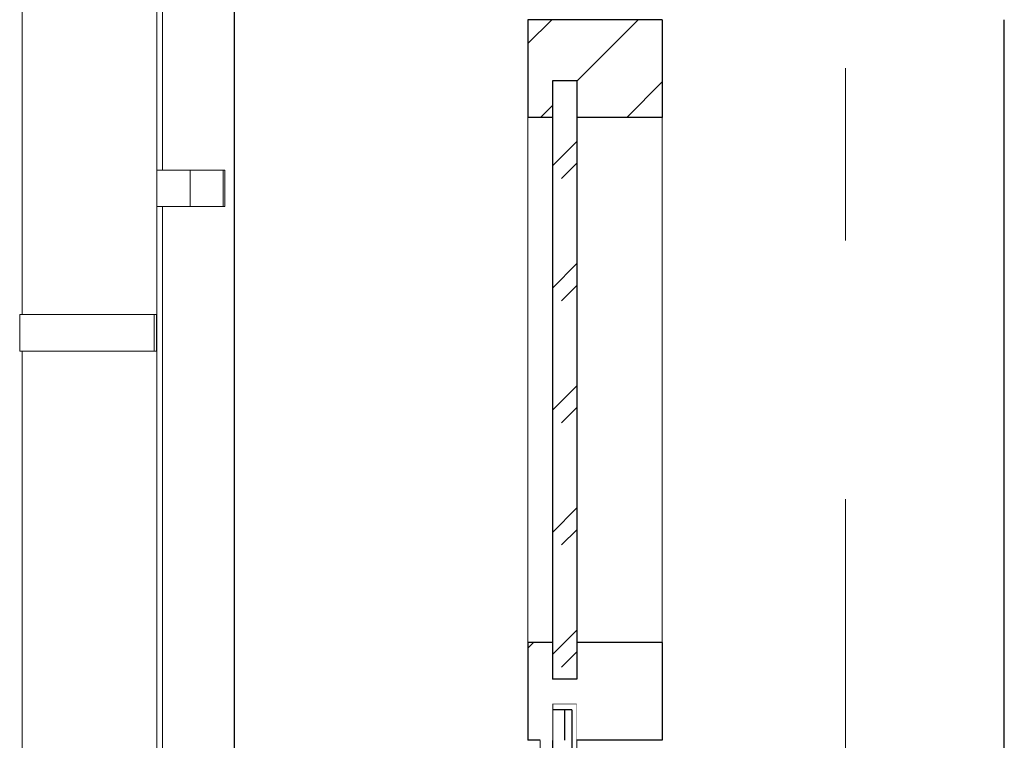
# Model space of a CAD drawing. Header units: millimetres. Extents: x -15683 to 202647, y -7448 to 20513.
# Tile 104 of 114: x 201496 to 202302, y 2662 to 3252. Entities that reach past the tile are written whole.
import ezdxf
from ezdxf.enums import TextEntityAlignment as Align

# ---------------------------------------------------------------- set-up
doc = ezdxf.new("R2010")
doc.units = ezdxf.units.MM
doc.header["$MEASUREMENT"] = 0
doc.set_wipeout_variables(frame=1)
doc.linetypes.add('Wipeout_Contour', pattern=[1000, 0, -1000])
doc.linetypes.add('Штрих-Штриховая', pattern=[1093.611073, 529.166651, -211.666656, 141.111112, -211.666656])
for name, color, linetype in [('Конструктив - Навесные Стены', 7, 'Continuous'), ('Конструктив - Стены Несущие', 7, 'Continuous'), ('Новый_1 ВОДОСТОК', 7, 'Continuous'), ('Элемент Модели - Оси', 7, 'Continuous')]:
    doc.layers.add(name, color=color, linetype=linetype)
for name, color, linetype, lineweight in [('Конструктив - Навесные Стены_Ном._пера__1', 7, 'Continuous', 15), ('Конструктив - Навесные Стены_Ном._пера__21', 7, 'Continuous', 30), ('Конструктив - Навесные Стены_Ном._пера__27', 7, 'Continuous', 30), ('Конструктив - Стены Несущие_Ном._пера__21', 7, 'Continuous', 30), ('Новый_1 ВОДОСТОК_Ном._пера__141', 7, 'Continuous', 20), ('Элемент Модели - Оси_Ном._пера__1', 7, 'Continuous', 15), ('Элемент Модели - Оси_Ном._пера__2', 8, 'Continuous', 15)]:
    doc.layers.add(name, color=color, linetype=linetype, lineweight=lineweight)
doc.layers.add('Конструктив - Навесные Стены_Ном._пера__165', color=7, linetype='Continuous', lineweight=5, true_color=0x80d6ff)
doc.layers.add('Конструктив - Навесные Стены_Ном._пера__166', color=7, linetype='Continuous', lineweight=5, true_color=0x97cbff)
doc.styles.add('СГЕНЕРИР_СТИЛЬ_1', font='arial.ttf')
pattern_1 = [(45, (227496.02, -3497.64), (-176.7767, 176.7767), []), (45, (227460.67, -3462.28), (-176.7767, 176.7767), []), (45, (227425.31, -3426.93), (-176.7767, 176.7767), [])]

# ---------------------------------------------------------------- blocks, each defined once
blk = doc.blocks.new('Элемент Разреза_545_4', base_point=(227496.02, -3497.64))
at = {"color": 254, "linetype": 'Wipeout_Contour', "lineweight": 0, "ltscale": 1615837.597591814}
blk.add_wipeout([(201911.74, 3252.36), (201911.74, 3172.36), (201931.74, 3172.36), (201931.74, 3202.36), (201951.74, 3202.36), (201951.74, 3172.36), (202021.74, 3172.36), (202021.74, 3252.36)], dxfattribs=at).dxf.layer = 'Конструктив - Навесные Стены'
at = {"layer": 'Конструктив - Навесные Стены_Ном._пера__166', "linetype": 'Continuous', "lineweight": 5, "true_color": 0x97cbff}
h = blk.add_hatch(dxfattribs=at)
h.set_pattern_fill('АЛЮМИНИЙ_0004', color=151, style=0, pattern_type=2)
h.set_pattern_definition(pattern_1)
h.paths.add_polyline_path([(201911.74, 3252.36), (201911.74, 3172.36), (201931.74, 3172.36), (201931.74, 3202.36), (201951.74, 3202.36), (201951.74, 3172.36), (202021.74, 3172.36), (202021.74, 3252.36)])
at = {"layer": 'Конструктив - Навесные Стены_Ном._пера__27', "color": 7, "linetype": 'Continuous', "lineweight": 30}
for p, q in [((201911.74, 3252.36), (201911.74, 3172.36)), ((202021.74, 3252.36), (201911.74, 3252.36)), ((202021.74, 3252.36), (202021.74, 3172.36)), ((202021.74, 3172.36), (201911.74, 3172.36))]:
    blk.add_line(p, q, dxfattribs=at)
blk = doc.blocks.new('*X628', base_point=(227496.02, -3497.64))
at = {"layer": 'Конструктив - Навесные Стены_Ном._пера__165', "color": 141, "linetype": 'Continuous', "lineweight": 5, "true_color": 0x80d6ff}
for p, q in [((201931.74, 2632.64), (201947.74, 2648.64)), ((201939.22, 2622.3), (201947.74, 2630.82)), ((201931.74, 2532.64), (201947.74, 2548.64)), ((201939.22, 2522.3), (201947.74, 2530.82)), ((201931.74, 2432.64), (201947.74, 2448.64)), ((201939.22, 2422.3), (201947.74, 2430.82)), ((201931.74, 2332.64), (201947.74, 2348.64)), ((201939.22, 2322.3), (201947.74, 2330.82)), ((201931.74, 2232.64), (201947.74, 2248.64)), ((201939.22, 2222.3), (201947.74, 2230.82)), ((201931.74, 2132.64), (201947.74, 2148.64)), ((201939.22, 2122.3), (201947.74, 2130.82)), ((201931.74, 2032.64), (201947.74, 2048.64)), ((201939.22, 2022.3), (201947.74, 2030.82)), ((201931.74, 1932.64), (201947.74, 1948.64)), ((201939.22, 1922.3), (201947.74, 1930.82)), ((201931.74, 1832.64), (201947.74, 1848.64)), ((201939.22, 1822.3), (201947.74, 1830.82)), ((201931.74, 1732.64), (201947.74, 1748.64)), ((201939.22, 1722.3), (201947.74, 1730.82)), ((201931.74, 1632.64), (201947.74, 1648.64)), ((201939.22, 1622.3), (201947.74, 1630.82)), ((201931.74, 1532.64), (201947.74, 1548.64)), ((201939.22, 1522.3), (201947.74, 1530.82)), ((201931.74, 1432.64), (201947.74, 1448.64)), ((201939.22, 1422.3), (201947.74, 1430.82)), ((201931.74, 1332.64), (201947.74, 1348.64)), ((201939.22, 1322.3), (201947.74, 1330.82))]:
    blk.add_line(p, q, dxfattribs=at)
blk = doc.blocks.new('Элемент Разреза_549_4', base_point=(227496.02, -3497.64))
at = {"layer": 'Конструктив - Навесные Стены_Ном._пера__21', "color": 7, "linetype": 'Continuous', "lineweight": 30}
for p, q in [((201921.74, 2687.36), (201921.74, 2662.36)), ((201921.74, 1292.36), (201921.74, 1267.36))]:
    blk.add_line(p, q, dxfattribs=at)
at = {"color": 254, "linetype": 'Wipeout_Contour', "lineweight": 0, "ltscale": 807837.94218}
blk.add_wipeout([(201951.74, 2692.36), (201931.74, 2692.36), (201931.74, 2662.36), (201951.74, 2662.36)], dxfattribs=at).dxf.layer = 'Конструктив - Навесные Стены'
at = {"color": 254, "linetype": 'Wipeout_Contour', "lineweight": 0, "ltscale": 807745.681453}
blk.add_wipeout([(201921.74, 1952.36), (201931.74, 1952.36), (201931.74, 2002.36), (201921.74, 2002.36)], dxfattribs=at).dxf.layer = 'Конструктив - Навесные Стены'
at = {"color": 254, "linetype": 'Wipeout_Contour', "lineweight": 0, "ltscale": 807783.111396}
blk.add_wipeout([(201951.74, 1262.36), (201951.74, 1292.36), (201931.74, 1292.36), (201931.74, 1262.36)], dxfattribs=at).dxf.layer = 'Конструктив - Навесные Стены'
at = {"layer": 'Конструктив - Навесные Стены_Ном._пера__166', "linetype": 'Continuous', "lineweight": 5, "true_color": 0x97cbff}
h = blk.add_hatch(dxfattribs=at)
h.set_pattern_fill('АЛЮМИНИЙ_0004', color=151, style=0, pattern_type=2)
h.set_pattern_definition(pattern_1)
h.paths.add_polyline_path([(201951.74, 2692.36), (201931.74, 2692.36), (201931.74, 2662.36), (201951.74, 2662.36)])
h = blk.add_hatch(dxfattribs=at)
h.set_pattern_fill('АЛЮМИНИЙ_0004', color=151, style=0, pattern_type=2)
h.set_pattern_definition(pattern_1)
h.paths.add_polyline_path([(201921.74, 1952.36), (201931.74, 1952.36), (201931.74, 2002.36), (201921.74, 2002.36)])
h = blk.add_hatch(dxfattribs=at)
h.set_pattern_fill('АЛЮМИНИЙ_0004', color=151, style=0, pattern_type=2)
h.set_pattern_definition(pattern_1)
h.paths.add_polyline_path([(201951.74, 1262.36), (201951.74, 1292.36), (201931.74, 1292.36), (201931.74, 1262.36)])
at = {"layer": 'Конструктив - Навесные Стены_Ном._пера__1', "color": 7, "linetype": 'Continuous', "lineweight": 15}
for p, q in [((201921.74, 2002.36), (201921.74, 2662.36)), ((201921.74, 1292.36), (201921.74, 1952.36))]:
    blk.add_line(p, q, dxfattribs=at)
at = {"layer": 'Конструктив - Навесные Стены_Ном._пера__21', "color": 7, "linetype": 'Continuous', "lineweight": 30}
for p, q in [((201931.74, 2692.36), (201931.74, 2687.36)), ((201951.74, 2692.36), (201931.74, 2692.36)), ((201947.74, 2687.36), (201941.74, 2687.36)), ((201921.74, 2002.36), (201921.74, 1952.36)), ((201951.74, 1262.36), (201931.74, 1262.36))]:
    blk.add_line(p, q, dxfattribs=at)
at = {"layer": 'Конструктив - Навесные Стены_Ном._пера__21', "color": 7, "linetype": 'Continuous', "lineweight": 30, "flags": 128}
blk.add_lwpolyline([(201941.74, 2687.36), (201931.74, 2687.36), (201921.74, 2687.36)], dxfattribs=at)
at = {"color": 254, "linetype": 'Wipeout_Contour', "lineweight": 0, "ltscale": 807802.319225}
blk.add_wipeout([(201947.74, 2662.36), (201931.74, 2662.36), (201931.74, 1292.36), (201947.74, 1292.36)], dxfattribs=at).dxf.layer = 'Конструктив - Навесные Стены'
at = {"layer": 'Конструктив - Навесные Стены_Ном._пера__21', "color": 7, "linetype": 'Continuous', "lineweight": 30}
for p, q in [((201951.74, 2692.36), (201951.74, 2662.36)), ((201931.74, 2687.36), (201931.74, 2662.36)), ((201941.74, 2687.36), (201941.74, 2662.36)), ((201931.74, 2662.36), (201931.74, 2002.36)), ((201931.74, 2002.36), (201921.74, 2002.36)), ((201931.74, 2002.36), (201931.74, 1952.36)), ((201931.74, 1952.36), (201921.74, 1952.36))]:
    blk.add_line(p, q, dxfattribs=at)
at = {"layer": 'Конструктив - Навесные Стены', "lineweight": 0}
blk.add_blockref('*X628', (227496.02, -3497.64), dxfattribs=at)
at = {"color": 254, "linetype": 'Wipeout_Contour', "lineweight": 0, "ltscale": 807775.174202}
blk.add_wipeout([(201931.74, 1292.36), (201931.74, 1267.36), (201947.74, 1267.36), (201947.74, 1292.36)], dxfattribs=at).dxf.layer = 'Конструктив - Навесные Стены'
at = {"layer": 'Конструктив - Навесные Стены_Ном._пера__166', "linetype": 'Continuous', "lineweight": 5, "true_color": 0x97cbff}
h = blk.add_hatch(dxfattribs=at)
h.set_pattern_fill('АЛЮМИНИЙ_0004', color=151, style=0, pattern_type=2)
h.set_pattern_definition(pattern_1)
h.paths.add_polyline_path([(201931.74, 1292.36), (201931.74, 1267.36), (201947.74, 1267.36), (201947.74, 1292.36)])
at = {"layer": 'Конструктив - Навесные Стены_Ном._пера__1', "color": 7, "linetype": 'Continuous', "lineweight": 15}
blk.add_line((201951.74, 1292.36), (201951.74, 2662.36), dxfattribs=at)
at = {"layer": 'Конструктив - Навесные Стены_Ном._пера__21', "color": 7, "linetype": 'Continuous', "lineweight": 30}
for p, q in [((201947.74, 2687.36), (201947.74, 1267.36)), ((201931.74, 1952.36), (201931.74, 1292.36)), ((201931.74, 1292.36), (201931.74, 1267.36)), ((201941.74, 1292.36), (201941.74, 1267.36)), ((201951.74, 1292.36), (201951.74, 1262.36)), ((201931.74, 1267.36), (201931.74, 1262.36)), ((201947.74, 1267.36), (201941.74, 1267.36))]:
    blk.add_line(p, q, dxfattribs=at)
at = {"layer": 'Конструктив - Навесные Стены_Ном._пера__21', "color": 7, "linetype": 'Continuous', "lineweight": 30, "flags": 128}
blk.add_lwpolyline([(201941.74, 1267.36), (201931.74, 1267.36), (201921.74, 1267.36)], dxfattribs=at)
blk = doc.blocks.new('Элемент Разреза_551_4', base_point=(227496.02, -3497.64))
at = {"color": 254, "linetype": 'Wipeout_Contour', "lineweight": 0, "ltscale": 2423619.65753284}
blk.add_wipeout([(201931.74, 2742.36), (201911.74, 2742.36), (201911.74, 2662.36), (201931.74, 2662.36), (201931.74, 2692.36), (201951.74, 2692.36), (201951.74, 2662.36), (202021.74, 2662.36), (202021.74, 2742.36), (201951.74, 2742.36), (201951.74, 2712.36), (201931.74, 2712.36)], dxfattribs=at).dxf.layer = 'Конструктив - Навесные Стены'
at = {"layer": 'Конструктив - Навесные Стены_Ном._пера__166', "linetype": 'Continuous', "lineweight": 5, "true_color": 0x97cbff}
h = blk.add_hatch(dxfattribs=at)
h.set_pattern_fill('АЛЮМИНИЙ_0004', color=151, style=0, pattern_type=2)
h.set_pattern_definition(pattern_1)
h.paths.add_polyline_path([(201931.74, 2742.36), (201911.74, 2742.36), (201911.74, 2662.36), (201931.74, 2662.36), (201931.74, 2692.36), (201951.74, 2692.36), (201951.74, 2662.36), (202021.74, 2662.36), (202021.74, 2742.36), (201951.74, 2742.36), (201951.74, 2712.36), (201931.74, 2712.36)])
at = {"layer": 'Конструктив - Навесные Стены_Ном._пера__27', "color": 7, "linetype": 'Continuous', "lineweight": 30}
for p, q in [((201911.74, 2742.36), (201911.74, 2662.36)), ((202021.74, 2742.36), (201911.74, 2742.36)), ((202021.74, 2742.36), (202021.74, 2662.36)), ((202021.74, 2662.36), (201951.74, 2662.36))]:
    blk.add_line(p, q, dxfattribs=at)
at = {"color": 254, "linetype": 'Wipeout_Contour', "lineweight": 0, "ltscale": 807777.814246}
blk.add_wipeout([(201931.74, 2687.36), (201921.74, 2687.36), (201921.74, 2662.36), (201931.74, 2662.36)], dxfattribs=at).dxf.layer = 'Конструктив - Навесные Стены'
at = {"layer": 'Конструктив - Навесные Стены_Ном._пера__166', "linetype": 'Continuous', "lineweight": 5, "true_color": 0x97cbff}
h = blk.add_hatch(dxfattribs=at)
h.set_pattern_fill('АЛЮМИНИЙ_0004', color=151, style=0, pattern_type=2)
h.set_pattern_definition(pattern_1)
h.paths.add_polyline_path([(201931.74, 2687.36), (201921.74, 2687.36), (201921.74, 2662.36), (201931.74, 2662.36)])
at = {"layer": 'Конструктив - Навесные Стены_Ном._пера__27', "color": 7, "linetype": 'Continuous', "lineweight": 30}
blk.add_line((201921.74, 2662.36), (201911.74, 2662.36), dxfattribs=at)
blk = doc.blocks.new('Элемент Разреза_552_4', base_point=(227496.02, -3497.64))
at = {"layer": 'Конструктив - Навесные Стены_Ном._пера__1', "color": 7, "linetype": 'Continuous', "lineweight": 15}
for p, q in [((201911.74, 2742.36), (201911.74, 3172.36)), ((202021.74, 2742.36), (202021.74, 3172.36))]:
    blk.add_line(p, q, dxfattribs=at)
blk = doc.blocks.new('*X633', base_point=(227496.02, -3497.64))
at = {"layer": 'Конструктив - Навесные Стены_Ном._пера__165', "color": 141, "linetype": 'Continuous', "lineweight": 5, "true_color": 0x80d6ff}
for p, q in [((201931.74, 3132.64), (201951.74, 3152.64)), ((201939.22, 3122.3), (201951.74, 3134.82)), ((201931.74, 3032.64), (201951.74, 3052.64)), ((201939.22, 3022.3), (201951.74, 3034.82)), ((201931.74, 2932.64), (201951.74, 2952.64)), ((201939.22, 2922.3), (201951.74, 2934.82)), ((201931.74, 2832.64), (201951.74, 2852.64)), ((201939.22, 2822.3), (201951.74, 2834.82)), ((201931.74, 2732.64), (201951.74, 2752.64)), ((201939.22, 2722.3), (201951.74, 2734.82))]:
    blk.add_line(p, q, dxfattribs=at)
blk = doc.blocks.new('Элемент Разреза_553_4', base_point=(227496.02, -3497.64))
at = {"color": 254, "linetype": 'Wipeout_Contour', "lineweight": 0, "ltscale": 807854.158199}
blk.add_wipeout([(201951.74, 3202.36), (201931.74, 3202.36), (201931.74, 2712.36), (201951.74, 2712.36)], dxfattribs=at).dxf.layer = 'Конструктив - Навесные Стены'
at = {"layer": 'Конструктив - Навесные Стены_Ном._пера__27', "color": 7, "linetype": 'Continuous', "lineweight": 30}
blk.add_line((201951.74, 2712.36), (201931.74, 2712.36), dxfattribs=at)
at = {"layer": 'Конструктив - Навесные Стены', "lineweight": 0}
blk.add_blockref('*X633', (227496.02, -3497.64), dxfattribs=at)
at = {"color": 254, "linetype": 'Wipeout_Contour', "lineweight": 0, "ltscale": 807867.561523}
blk.add_wipeout([(201951.74, 3202.36), (201931.74, 3202.36), (201931.74, 3172.36), (201951.74, 3172.36)], dxfattribs=at).dxf.layer = 'Конструктив - Навесные Стены'
at = {"layer": 'Конструктив - Навесные Стены_Ном._пера__27', "color": 7, "linetype": 'Continuous', "lineweight": 30}
for p, q in [((201931.74, 3202.36), (201931.74, 2712.36)), ((201951.74, 3202.36), (201931.74, 3202.36)), ((201951.74, 3202.36), (201951.74, 2712.36))]:
    blk.add_line(p, q, dxfattribs=at)
blk = doc.blocks.new('Элемент Разреза_615_4', base_point=(227496.02, -3497.64))
at = {"layer": 'Конструктив - Стены Несущие_Ном._пера__21', "color": 7, "linetype": 'Continuous', "lineweight": 30}
for p, q in [((201671.74, 352.36), (201671.74, 4052.36)), ((202301.62, 602.36), (202301.62, 3252.36))]:
    blk.add_line(p, q, dxfattribs=at)
blk = doc.blocks.new('Элемент Разреза_645_4', base_point=(227496.02, -3497.64))
at = {"layer": 'Новый_1 ВОДОСТОК_Ном._пера__141', "color": 7, "linetype": 'Continuous', "lineweight": 20}
for p, q in [((201607.93, 7607.45), (201607.93, -3118.9)), ((201497.93, 4981.1), (201497.93, 3011.1)), ((201500.17, 3011.1), (201495.83, 3011.1)), ((201495.83, 2981.1), (201495.83, 3011.1)), ((201512.53, 3011.1), (201500.17, 3011.1)), ((201531.02, 3011.1), (201512.53, 3011.1)), ((201552.83, 3011.1), (201531.02, 3011.1)), ((201605.83, 3011.1), (201552.83, 3011.1)), ((201607.83, 3011.1), (201605.83, 3011.1)), ((201605.83, 2981.1), (201605.83, 3011.1)), ((201607.83, 2981.1), (201607.83, 3011.1)), ((201500.17, 2981.1), (201495.83, 2981.1)), ((201497.93, 2981.1), (201497.93, 1011.1)), ((201512.53, 2981.1), (201500.17, 2981.1)), ((201531.02, 2981.1), (201512.53, 2981.1)), ((201552.83, 2981.1), (201531.02, 2981.1)), ((201605.83, 2981.1), (201552.83, 2981.1)), ((201607.83, 2981.1), (201605.83, 2981.1))]:
    blk.add_line(p, q, dxfattribs=at)
blk = doc.blocks.new('Элемент Разреза_672_4', base_point=(227496.02, -3497.64))
at = {"layer": 'Новый_1 ВОДОСТОК_Ном._пера__141', "color": 7, "linetype": 'Continuous', "lineweight": 20}
for p, q in [((201612.76, 5099.29), (201612.76, 3129.29)), ((201635.47, 3129.29), (201607.93, 3129.29)), ((201662.34, 3129.29), (201635.47, 3129.29)), ((201635.47, 3099.29), (201635.47, 3129.29)), ((201663.76, 3129.29), (201662.34, 3129.29)), ((201662.34, 3099.29), (201662.34, 3129.29)), ((201663.76, 3099.29), (201663.76, 3129.29)), ((201635.47, 3099.29), (201607.93, 3099.29)), ((201612.76, 3099.29), (201612.76, 1129.29)), ((201662.34, 3099.29), (201635.47, 3099.29)), ((201663.76, 3099.29), (201662.34, 3099.29))]:
    blk.add_line(p, q, dxfattribs=at)
blk = doc.blocks.new('Стандартный Маркер Сетки[48]_4', base_point=(202171.74, 13502.41))
at = {"layer": 'Элемент Модели - Оси_Ном._пера__2', "color": 8, "linetype": 'Штрих-Штриховая', "lineweight": 15}
blk.add_line((202171.74, 12702.41), (202171.74, -5697.64), dxfattribs=at)
at = {"layer": 'Элемент Модели - Оси_Ном._пера__1', "color": 7, "lineweight": 15, "style": 'СГЕНЕРИР_СТИЛЬ_1'}
blk.add_attdef('AC_MarkerText_1', text='', height=350, rotation=360, dxfattribs=at).set_placement((202171.74, -6797.64), align=Align.TOP_CENTER)
blk = doc.blocks.new('Стандартный Маркер Сетки[49]_4', base_point=(202171.74, 13502.41))
at = {"layer": 'Элемент Модели - Оси_Ном._пера__2', "color": 8, "linetype": 'Штрих-Штриховая', "lineweight": 15}
blk.add_line((202171.74, 12702.41), (202171.74, -5697.64), dxfattribs=at)
at = {"layer": 'Элемент Модели - Оси_Ном._пера__1', "color": 7, "lineweight": 15, "style": 'СГЕНЕРИР_СТИЛЬ_1'}
blk.add_attdef('AC_MarkerText_1', text='', height=350, rotation=360, dxfattribs=at).set_placement((202171.74, -6797.64), align=Align.TOP_CENTER)

msp = doc.modelspace()

# ---------------------------------------------------------------- block references
at = {"layer": 'Конструктив - Навесные Стены', "lineweight": 0}
for name in ['Элемент Разреза_545_4', 'Элемент Разреза_549_4']:
    msp.add_blockref(name, (227496.02, -3497.64), dxfattribs=at)
at = {"layer": 'Новый_1 ВОДОСТОК', "lineweight": 0}
for name in ['Элемент Разреза_672_4', 'Элемент Разреза_645_4']:
    msp.add_blockref(name, (227496.02, -3497.64), dxfattribs=at)

# ---------------------------------------------------------------- next in the draw order: block references
at = {"layer": 'Конструктив - Навесные Стены', "lineweight": 0}
msp.add_blockref('Элемент Разреза_551_4', (227496.02, -3497.64), dxfattribs=at)

# ---------------------------------------------------------------- next in the draw order: block references
msp.add_blockref('Элемент Разреза_552_4', (227496.02, -3497.64), dxfattribs=at)

# ---------------------------------------------------------------- next in the draw order: block references
msp.add_blockref('Элемент Разреза_553_4', (227496.02, -3497.64), dxfattribs=at)

# ---------------------------------------------------------------- next in the draw order: block references
at = {"layer": 'Конструктив - Стены Несущие', "lineweight": 0}
msp.add_blockref('Элемент Разреза_615_4', (227496.02, -3497.64), dxfattribs=at)
at = {"layer": 'Элемент Модели - Оси', "color": 8, "linetype": 'Continuous', "lineweight": 15}
for name in ['Стандартный Маркер Сетки[48]_4', 'Стандартный Маркер Сетки[49]_4']:
    msp.add_blockref(name, (202171.74, 13502.41), dxfattribs=at)

doc.saveas('drawing.dxf')
